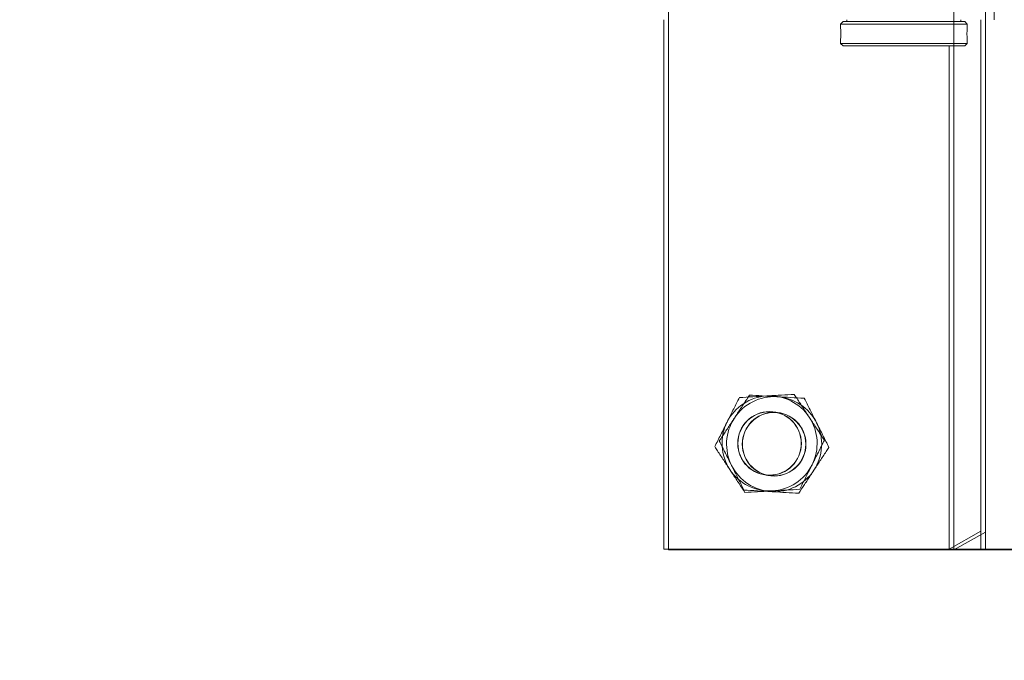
# Model space of a CAD drawing. Header units: feet. Extents: x 0 to 152508, y 0 to 59434.
# Tile 26 of 78: x 152351.148 to 152352.119, y 59280.009 to 59280.641. Entities that reach past the tile are written whole.
import ezdxf
from ezdxf import colors
from ezdxf.entities.mleader import LeaderData, LeaderLine
from ezdxf.math import Vec2, Vec3

# ---------------------------------------------------------------- set-up
doc = ezdxf.new("R2010")
doc.units = ezdxf.units.FT
doc.header["$LTSCALE"] = 0.1
doc.header["$MEASUREMENT"] = 0
doc.layers.add('Bridge plan$0$SC_Scratch7', color=252, linetype='Continuous', lineweight=0)
doc.layers.add('Trellis Base$0$L-ANNO-NOTE', color=30, linetype='Continuous')
doc.styles.add('Trellis Base$0$ARIAL', font='arial.ttf', dxfattribs={"width": 0.9})

# ---------------------------------------------------------------- blocks, each defined once
blk = doc.blocks.new('Bridge plan$0$HIGH ST SCREENWALL_2 PANEL PLAN_7')
at = {"layer": 'Bridge plan$0$SC_Scratch7', "lineweight": 0}
for p, q in [((-8.677065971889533, 0.7812480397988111), (-8.677091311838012, -6.05359673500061e-09)), ((-8.010400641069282, 0.7812264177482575), (-8.677065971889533, 0.7812480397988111)), ((-8.395841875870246, -9.128591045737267e-06), (-8.395816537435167, 0.7812389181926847)), ((-8.364566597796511, 0.7812379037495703), (-8.395816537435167, 0.7812389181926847)), ((-8.395816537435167, 0.7812389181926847), (-8.364567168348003, 0.7636598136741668)), ((-8.364566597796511, 0.7812379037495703), (-8.364584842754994, 0.2187390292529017)), ((-8.364566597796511, 0.7812379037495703), (-8.364567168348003, 0.7636598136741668)), ((-8.32290001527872, 0.7812365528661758), (-8.364566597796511, 0.7812379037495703))]:
    blk.add_line(p, q, dxfattribs=at)
at = {"layer": 'Bridge plan$0$SC_Scratch7', "lineweight": 0, "extrusion": (0, 0, -1)}
for radius in [0.03141660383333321, 0.03124993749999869]:
    blk.add_circle((8.572902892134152, 0.6770782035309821), radius, dxfattribs=at)
at = {"layer": 'Bridge plan$0$SC_Scratch7', "lineweight": 0}
for radius, start, end in [(0.04687490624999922, 93.33381642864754, 153.333816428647), (0.04687490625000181, 33.33381642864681, 93.33381642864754), (0.04687490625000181, 333.3338164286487, 33.33381642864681), (0.04687490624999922, 153.333816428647, 213.3338164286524), (0.04687490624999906, 213.3338164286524, 273.3338164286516), (0.04687490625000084, 273.3338164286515, 333.3338164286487)]:
    blk.add_arc((-8.572902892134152, 0.6770782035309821), radius, start, end, dxfattribs=at)
for points, knots in [([(-8.614792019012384, 0.6981152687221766), (-8.61450407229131, 0.6986886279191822), (-8.61232385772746, 0.7030298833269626), (-8.608213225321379, 0.7112149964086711), (-8.60451321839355, 0.7185824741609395), (-8.602646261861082, 0.7222999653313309)], [0, 0, 0, 0, 0.070102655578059, 0.5307909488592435, 1, 1, 1, 1]), ([(-8.602646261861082, 0.7222999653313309), (-8.59825851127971, 0.7225555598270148), (-8.58940256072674, 0.72307143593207), (-8.580247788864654, 0.7236047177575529), (-8.575628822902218, 0.7238737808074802)], [0, 0, 0, 0, 0.4954579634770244, 1, 1, 1, 1]), ([(-8.575628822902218, 0.7238737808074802), (-8.574988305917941, 0.723911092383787), (-8.570138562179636, 0.7241935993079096), (-8.56099472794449, 0.7247262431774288), (-8.552764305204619, 0.7252056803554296), (-8.548611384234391, 0.7254475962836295)], [0, 0, 0, 0, 0.07010265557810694, 0.5307909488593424, 1, 1, 1, 1]), ([(-8.548611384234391, 0.7254475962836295), (-8.54671099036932, 0.7225582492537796), (-8.542891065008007, 0.7167504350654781), (-8.537887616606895, 0.7091432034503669), (-8.534821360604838, 0.7044812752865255), (-8.533739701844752, 0.7028367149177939)], [0, 0, 0, 0, 0.3905333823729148, 0.7850020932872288, 1, 1, 1, 1]), ([(-8.533739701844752, 0.7028367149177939), (-8.53171606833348, 0.699759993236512), (-8.527636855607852, 0.6935579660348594), (-8.522686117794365, 0.6860308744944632), (-8.519786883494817, 0.6816228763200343), (-8.518868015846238, 0.6802258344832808)], [0, 0, 0, 0, 0.4020739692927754, 0.8104971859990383, 1, 1, 1, 1]), ([(-8.626937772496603, 0.6739305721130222), (-8.624965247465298, 0.677858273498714), (-8.620984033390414, 0.6857856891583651), (-8.616868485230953, 0.6939805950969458), (-8.614792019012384, 0.6981152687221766)], [0, 0, 0, 0, 0.4954579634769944, 1, 1, 1, 1]), ([(-8.518868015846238, 0.6802258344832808), (-8.52084053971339, 0.676298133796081), (-8.524821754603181, 0.6683707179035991), (-8.52893730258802, 0.6601758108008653), (-8.531013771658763, 0.6560411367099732)], [0, 0, 0, 0, 0.4954579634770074, 1, 1, 1, 1]), ([(-8.612066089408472, 0.6513196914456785), (-8.613147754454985, 0.6529642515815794), (-8.616192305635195, 0.6575931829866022), (-8.621195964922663, 0.6652007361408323), (-8.625016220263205, 0.6710090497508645), (-8.626937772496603, 0.6739305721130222)], [0, 0, 0, 0, 0.2149974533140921, 0.6051517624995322, 1, 1, 1, 1]), ([(-8.597194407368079, 0.6287088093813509), (-8.598113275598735, 0.6301058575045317), (-8.600983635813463, 0.6344699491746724), (-8.60593317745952, 0.6419952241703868), (-8.610012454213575, 0.648197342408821), (-8.612066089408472, 0.6513196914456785)], [0, 0, 0, 0, 0.189503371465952, 0.5919695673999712, 1, 1, 1, 1]), ([(-8.531013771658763, 0.6560411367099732), (-8.531301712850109, 0.6554677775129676), (-8.53348193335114, 0.651126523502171), (-8.537592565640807, 0.6429414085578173), (-8.541292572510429, 0.635573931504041), (-8.54315952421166, 0.6318564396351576)], [0, 0, 0, 0, 0.07010265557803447, 0.5307909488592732, 1, 1, 1, 1]), ([(-8.54315952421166, 0.6318564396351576), (-8.547547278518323, 0.6316008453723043), (-8.556403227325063, 0.6310849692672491), (-8.565557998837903, 0.6305516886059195), (-8.570176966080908, 0.6302826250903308)], [0, 0, 0, 0, 0.4954579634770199, 1, 1, 1, 1]), ([(-8.570176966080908, 0.6302826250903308), (-8.570817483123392, 0.6302453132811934), (-8.575667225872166, 0.6299628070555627), (-8.584811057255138, 0.6294301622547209), (-8.593041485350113, 0.6289507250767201), (-8.597194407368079, 0.6287088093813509)], [0, 0, 0, 0, 0.07010265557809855, 0.5307909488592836, 1, 1, 1, 1])]:
    blk.add_open_spline(points, degree=3, knots=knots, dxfattribs=at)
blk = doc.blocks.new('Bridge plan$0$HIGH ST SCREENWALL_2 PANEL PLAN_9')
at = {"layer": 'Bridge plan$0$SC_Scratch7', "lineweight": 0}
for p, q in [((-0.6666906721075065, 0.781226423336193), (-2.534146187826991e-05, 0.7812480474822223)), ((-0.6666737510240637, 0.2595607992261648), (-0.6666906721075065, 0.781226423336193)), ((-0.3854412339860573, 0.7812355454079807), (-0.3541912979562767, 0.7812365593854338)), ((-0.3541907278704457, 0.7636584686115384), (-0.3854412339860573, 0.7812355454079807)), ((-0.3854412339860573, 0.7812355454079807), (-0.385425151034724, 0.2854064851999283)), ((-0.3541912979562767, 0.7812365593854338), (-0.3125247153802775, 0.7812379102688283)), ((-0.3541912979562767, 0.7812365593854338), (-0.3541743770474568, 0.2595709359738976)), ((-0.3541912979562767, 0.7812365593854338), (-0.3541907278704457, 0.7636584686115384)), ((-0.4926123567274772, 0.2829030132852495), (-0.4901124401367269, 0.2854030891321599)), ((-0.3676126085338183, 0.2829070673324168), (-0.4926123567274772, 0.2829030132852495)), ((-0.4926122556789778, 0.279773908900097), (-0.4926123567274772, 0.2829030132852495)), ((-0.3701126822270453, 0.2854069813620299), (-0.4901124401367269, 0.2854030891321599)), ((-0.3701126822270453, 0.2854069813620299), (-0.3676126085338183, 0.2829070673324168)), ((-0.3676126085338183, 0.2829070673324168), (-0.3676125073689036, 0.2797792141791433)), ((-0.4922783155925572, 0.2737085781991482), (-0.4922890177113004, 0.2718994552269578)), ((-0.4926117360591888, 0.2637888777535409), (-0.4926118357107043, 0.2668379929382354)), ((-0.3676119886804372, 0.2637929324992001), (-0.4926117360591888, 0.2637888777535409)), ((-0.4901116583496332, 0.2612889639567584), (-0.4926117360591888, 0.2637888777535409)), ((-0.3676119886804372, 0.2637929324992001), (-0.3701119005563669, 0.2612928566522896)), ((-0.3676120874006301, 0.2668395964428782), (-0.3676119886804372, 0.2637929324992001)), ((-0.3701119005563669, 0.2612928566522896), (-0.4901116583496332, 0.2612889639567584)), ((-0.4863616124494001, 0.2595666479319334), (-0.4863616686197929, 0.2612890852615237)), ((-0.373861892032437, 0.2612927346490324), (-0.3738618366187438, 0.2595702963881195)), ((-0.3411535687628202, 0.2595713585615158), (-0.3411526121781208, 0.2300714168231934))]:
    blk.add_line(p, q, dxfattribs=at)
at = {"layer": 'Bridge plan$0$SC_Scratch7', "lineweight": 0, "extrusion": (0, 0, -1)}
for radius in [0.03141660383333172, 0.03124993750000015]:
    blk.add_circle((0.562520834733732, 0.6770633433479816), radius, dxfattribs=at)
for centre, radius, start, end in [((0.562520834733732, 0.6770633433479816), 0.04687490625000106, 33.33381633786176, 93.33381633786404), ((0.562520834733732, 0.6770633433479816), 0.04687490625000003, 93.33381633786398, 153.3338163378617), ((0.562520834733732, 0.6770633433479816), 0.04687490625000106, 333.3338163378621, 33.33381633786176), ((0.562520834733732, 0.6770633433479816), 0.04687490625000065, 153.3338163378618, 213.3338163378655), ((0.562520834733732, 0.6770633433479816), 0.04687490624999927, 273.3338163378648, 333.3338163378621), ((0.562520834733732, 0.6770633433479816), 0.04687490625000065, 213.3338163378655, 273.3338163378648), ((0.305294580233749, 0.2733517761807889), 0.06265684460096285, 354.0342442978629, 5.887848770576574)]:
    blk.add_arc(centre, radius, start, end, dxfattribs=at)
at = {"layer": 'Bridge plan$0$SC_Scratch7', "lineweight": 0}
for points, knots in [([(-0.5868123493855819, 0.7254327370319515), (-0.5887127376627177, 0.7225433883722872), (-0.5925326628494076, 0.7167355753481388), (-0.5975361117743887, 0.7091283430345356), (-0.6006023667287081, 0.7044664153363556), (-0.6016840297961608, 0.7028218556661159)], [0, 0, 0, 0, 0.3905333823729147, 0.7850020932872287, 1, 1, 1, 1]), ([(-0.5597949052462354, 0.7238589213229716), (-0.5604354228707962, 0.7238962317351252), (-0.5652851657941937, 0.7241787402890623), (-0.5744290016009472, 0.7247113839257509), (-0.5826594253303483, 0.7251908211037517), (-0.5868123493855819, 0.7254327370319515)], [0, 0, 0, 0, 0.07010265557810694, 0.5307909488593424, 1, 1, 1, 1]), ([(-0.5327774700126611, 0.722285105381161), (-0.5371652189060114, 0.7225407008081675), (-0.5460211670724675, 0.7230565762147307), (-0.5551759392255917, 0.7235898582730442), (-0.5597949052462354, 0.7238589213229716)], [0, 0, 0, 0, 0.4954579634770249, 1, 1, 1, 1]), ([(-0.5206317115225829, 0.6981004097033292), (-0.5209196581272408, 0.6986737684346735), (-0.5230998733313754, 0.7030150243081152), (-0.5272105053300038, 0.7112001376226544), (-0.530910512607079, 0.7185676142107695), (-0.5327774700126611, 0.722285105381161)], [0, 0, 0, 0, 0.07010265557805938, 0.5307909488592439, 1, 1, 1, 1]), ([(-0.6016840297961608, 0.7028218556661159), (-0.6037076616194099, 0.699745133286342), (-0.6077868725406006, 0.6935431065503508), (-0.6127376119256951, 0.6860160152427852), (-0.6156368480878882, 0.6816080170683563), (-0.6165557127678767, 0.6802109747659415)], [0, 0, 0, 0, 0.4020739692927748, 0.810497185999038, 1, 1, 1, 1]), ([(-0.5084859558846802, 0.6739157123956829), (-0.5104584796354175, 0.6778434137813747), (-0.5144396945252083, 0.6857708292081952), (-0.5185552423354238, 0.6939657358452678), (-0.5206317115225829, 0.6981004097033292)], [0, 0, 0, 0, 0.4954579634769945, 1, 1, 1, 1]), ([(-0.6165557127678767, 0.6802109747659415), (-0.6145831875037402, 0.6762832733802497), (-0.6106019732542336, 0.6683558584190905), (-0.6064864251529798, 0.660160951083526), (-0.6044099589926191, 0.6560262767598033)], [0, 0, 0, 0, 0.4954579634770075, 1, 1, 1, 1]), ([(-0.5233576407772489, 0.6513048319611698), (-0.5222759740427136, 0.6529493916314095), (-0.5192314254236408, 0.6575783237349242), (-0.5142277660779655, 0.665185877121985), (-0.5104075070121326, 0.6709941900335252), (-0.5084859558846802, 0.6739157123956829)], [0, 0, 0, 0, 0.2149974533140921, 0.6051517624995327, 1, 1, 1, 1]), ([(-0.6044099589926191, 0.6560262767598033), (-0.6041220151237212, 0.6554529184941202), (-0.6019417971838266, 0.6511116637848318), (-0.5978311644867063, 0.64292654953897), (-0.5941311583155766, 0.6355590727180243), (-0.5922642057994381, 0.6318415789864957)], [0, 0, 0, 0, 0.07010265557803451, 0.5307909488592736, 1, 1, 1, 1]), ([(-0.5382293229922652, 0.6286939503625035), (-0.5373104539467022, 0.6300909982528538), (-0.5344400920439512, 0.6344550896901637), (-0.5294905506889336, 0.6419803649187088), (-0.5254112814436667, 0.6481824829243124), (-0.5233576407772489, 0.6513048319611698)], [0, 0, 0, 0, 0.189503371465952, 0.5919695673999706, 1, 1, 1, 1]), ([(-0.5922642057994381, 0.6318415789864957), (-0.5878764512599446, 0.631585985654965), (-0.5790205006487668, 0.6310701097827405), (-0.5698657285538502, 0.6305368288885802), (-0.5652467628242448, 0.6302677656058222)], [0, 0, 0, 0, 0.4954579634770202, 1, 1, 1, 1]), ([(-0.5652467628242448, 0.6302677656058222), (-0.5646062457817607, 0.6302304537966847), (-0.5597565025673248, 0.6299479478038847), (-0.5506126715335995, 0.6294153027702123), (-0.5423822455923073, 0.6289358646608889), (-0.5382293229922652, 0.6286939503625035)], [0, 0, 0, 0, 0.07010265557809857, 0.5307909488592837, 1, 1, 1, 1]), ([(-0.4926115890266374, 0.266837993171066), (-0.4926116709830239, 0.2668371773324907), (-0.4926240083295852, 0.2667153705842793), (-0.492579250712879, 0.2671435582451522), (-0.4924839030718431, 0.2681483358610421), (-0.4923625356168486, 0.2698253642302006), (-0.4922838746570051, 0.2716499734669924), (-0.4922754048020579, 0.2728639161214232), (-0.4922720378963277, 0.2733459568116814)], [0, 0, 0, 0, 0.001442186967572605, 0.2150715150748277, 0.4286732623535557, 0.6432687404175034, 0.8583464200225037, 1, 1, 1, 1]), ([(-0.4922720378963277, 0.2733459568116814), (-0.4922797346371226, 0.2740754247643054), (-0.4922951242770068, 0.2755342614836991), (-0.4924028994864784, 0.277484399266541), (-0.4925197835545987, 0.2789448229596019), (-0.4926039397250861, 0.2797774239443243), (-0.492603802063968, 0.2797749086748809), (-0.4926037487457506, 0.2797739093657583)], [0, 0, 0, 0, 0.2140444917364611, 0.4280607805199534, 0.6428083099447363, 0.8580379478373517, 1, 1, 1, 1])]:
    blk.add_open_spline(points, degree=3, knots=knots, dxfattribs=at)
blk = doc.blocks.new('Bridge plan')
at = {"layer": 'Bridge plan$0$SC_Scratch7', "lineweight": -3, "extrusion": (0, 0, -1), "rotation": 180.0002309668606}
for name, p in [('Bridge plan$0$HIGH ST SCREENWALL_2 PANEL PLAN_9', (-1828091.513391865, 711482.1632070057)), ('Bridge plan$0$HIGH ST SCREENWALL_2 PANEL PLAN_7', (-1828099.52826611, 711482.1624386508))]:
    blk.add_blockref(name, p, dxfattribs=at)
blk = doc.blocks.new('Trellis Base')
blk.add_blockref('Bridge plan', (-1675739.0632623, -652201.2630976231))
at = {"layer": 'Trellis Base$0$L-ANNO-NOTE'}
ml = blk.add_multileader_mtext('Standard', dxfattribs=at)
ml.set_content('W. LIVINGSTON AVENUE', color=11, style='Trellis Base$0$ARIAL')
ml.set_leader_properties()
ml.build(insert=Vec2(0, 0))
ml.multileader.update_dxf_attribs({"has_dogleg": 0, "dogleg_length": 0.36, "arrow_head_size": 1.25, "scale": 10})
ctx = ml.context
ctx.base_point, ctx.scale, ctx.char_height, ctx.arrow_head_size, ctx.landing_gap_size, ctx.plane_origin, ctx.plane_x_axis, ctx.plane_y_axis = Vec3(152493.4333448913, 59387.86988106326), 10, 1.25, 1.25, 0.5, Vec3(152496.4817137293, 59382.31385021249), Vec3(0.2347390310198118, 0.9720584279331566), Vec3(-0.9720584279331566, 0.2347390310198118)
notes = []
notes.append((ctx, [(0, (0, 0, 0), (0, 0), (1, 0), 1, [])]))
ctx.mtext.insert, ctx.mtext.text_direction, ctx.mtext.rotation, ctx.mtext.flow_direction = Vec3(152492.9328174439, 59388.50512407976), Vec3(0.2347390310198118, 0.9720584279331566), 1.333846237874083, 5
ml = blk.add_multileader_mtext('Standard', dxfattribs=at)
ml.set_content('S. FRONT STREET', color=11, style='Trellis Base$0$ARIAL')
ml.set_leader_properties()
ml.build(insert=Vec2(0, 0))
ml.multileader.update_dxf_attribs({"has_dogleg": 0, "dogleg_length": 0.36, "arrow_head_size": 1.25, "scale": 10})
ctx = ml.context
ctx.base_point, ctx.scale, ctx.char_height, ctx.arrow_head_size, ctx.landing_gap_size, ctx.plane_origin = Vec3(152391.6984540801, 59316.60244546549), 10, 1.25, 1.25, 0.5, Vec3(152387.0132386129, 59312.33503554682)
notes.append((ctx, [(0, (0, 0, 0), (0, 0), (1, 0), 1, [])]))
ctx.mtext.insert, ctx.mtext.flow_direction = Vec3(152392.1984540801, 59317.23810371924), 5
for ctx, leaders in notes:
    for number, flags, end, landing, length, lines in leaders:
        leader = LeaderData()
        leader.index, (leader.has_last_leader_line, leader.has_dogleg_vector, leader.attachment_direction) = number, flags
        leader.last_leader_point, leader.dogleg_vector, leader.dogleg_length = Vec3(end), Vec3(landing), length
        for number, points, colour, breaks in lines:
            line = LeaderLine()
            line.index, line.vertices, line.color, line.breaks = number, Vec3.list(points), colors.encode_raw_color(colour), breaks
            leader.lines.append(line)
        ctx.leaders.append(leader)

msp = doc.modelspace()

# ---------------------------------------------------------------- block references
msp.add_blockref('Trellis Base', (0, 0))

doc.saveas('drawing.dxf')
